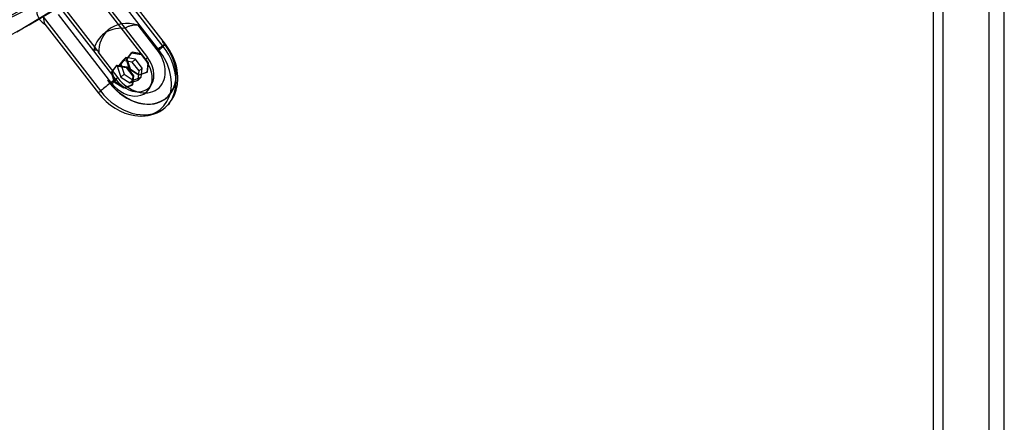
# Model space of a CAD drawing. Header units: millimetres. Extents: x -192 to 186, y -241 to 236.
# Tile 4 of 87: x 98 to 186, y -170 to -134. Entities that reach past the tile are written whole.
import ezdxf

# ---------------------------------------------------------------- set-up
doc = ezdxf.new("R2010")
doc.units = ezdxf.units.MM
doc.layers.add('MAIN-1', color=7, linetype='Continuous')
doc.layers.add('MAIN-2', color=7, linetype='Continuous')

msp = doc.modelspace()

# ---------------------------------------------------------------- linework, layer by layer
at = {"layer": 'MAIN-1'}
for p, q in [((186.195, -222.625), (186.195, 115.125)), ((180.695, 110.362), (180.695, -227.388)), ((179.829, 109.746), (179.829, -226.272)), ((106.327, -139.08), (106.785, -138.484)), ((106.611, -139.973), (106.327, -139.08)), ((106.835, -138.441), (106.785, -138.484)), ((106.785, -138.484), (107.639, -138.635)), ((106.835, -138.441), (107.689, -138.591)), ((107.689, -138.591), (107.639, -138.635)), ((107.639, -138.635), (108.247, -139.418)), ((107.689, -138.591), (108.297, -139.375)), ((107.423, -140.491), (106.611, -139.973)), ((108.247, -139.418), (108.15, -140.244)), ((108.297, -139.375), (108.2, -140.201)), ((108.297, -139.375), (108.247, -139.418)), ((108.15, -140.244), (107.423, -140.491)), ((108.2, -140.201), (108.15, -140.244))]:
    msp.add_line(p, q, dxfattribs=at)
for centre, major_axis, start_param, end_param in [((-40.5, -35.074), (-100.489, 116.035), -3.141592, -0.857072), ((-40.5, -35.074), (99.835, -115.279), 0, 2.284521), ((-0.5, -0.433), (106.054, -122.46), -0.325375, 0.713724)]:
    msp.add_ellipse(centre, major_axis=major_axis, ratio=0.75, start_param=start_param, end_param=end_param, dxfattribs=at)
at = {"layer": 'MAIN-2'}
for p, q in [((184.829, -221.942), (184.829, 114.076)), ((110.949, -136.758), (105.813, -130.139)), ((104.412, -131.136), (107.537, -135.162)), ((110.57, -137.073), (105.783, -130.905)), ((111.152, -136.555), (106.479, -130.532)), ((97.85, -135.447), (104.299, -131.536)), ((104.57, -131.768), (109.356, -137.936)), ((104.735, -137.155), (101.611, -133.129)), ((105.072, -137.124), (102.276, -133.521)), ((100.21, -134.125), (105.346, -140.744)), ((100.368, -134.757), (105.154, -140.925)), ((106.367, -140.062), (101.581, -133.894)), ((106.027, -135.292), (105.527, -135.725)), ((107.574, -135.132), (107.537, -135.162)), ((107.537, -135.162), (109.548, -137.755)), ((107.616, -135.103), (107.574, -135.132)), ((107.662, -135.074), (107.616, -135.103)), ((107.712, -135.046), (107.662, -135.074)), ((107.767, -135.019), (107.712, -135.046)), ((107.825, -134.993), (107.767, -135.019)), ((107.886, -134.969), (107.825, -134.993)), ((107.95, -134.948), (107.886, -134.969)), ((108.015, -134.928), (107.95, -134.948)), ((108.083, -134.911), (108.015, -134.928)), ((108.151, -134.896), (108.083, -134.911)), ((108.219, -134.884), (108.151, -134.896)), ((108.286, -134.874), (108.219, -134.884)), ((108.355, -134.867), (108.286, -134.874)), ((108.424, -134.862), (108.355, -134.867)), ((108.494, -134.86), (108.424, -134.862)), ((108.564, -134.86), (108.494, -134.86)), ((108.634, -134.863), (108.564, -134.86)), ((108.704, -134.868), (108.634, -134.863)), ((110.409, -137.065), (108.704, -134.868)), ((110.899, -136.334), (110.865, -136.293)), ((110.865, -136.293), (111.089, -136.582)), ((110.933, -136.375), (110.899, -136.334)), ((110.966, -136.416), (110.933, -136.375)), ((110.999, -136.457), (110.966, -136.416)), ((111.031, -136.498), (110.999, -136.457)), ((111.063, -136.538), (111.031, -136.498)), ((104.735, -137.155), (104.773, -137.125)), ((106.747, -139.748), (104.735, -137.155)), ((104.773, -137.125), (104.81, -137.099)), ((104.81, -137.099), (104.846, -137.079)), ((104.846, -137.079), (104.88, -137.064)), ((104.88, -137.064), (104.914, -137.055)), ((104.914, -137.055), (104.945, -137.053)), ((104.945, -137.053), (104.974, -137.056)), ((104.974, -137.056), (105.002, -137.066)), ((105.002, -137.066), (105.027, -137.08)), ((105.027, -137.08), (105.051, -137.1)), ((105.051, -137.1), (105.072, -137.125)), ((105.072, -137.125), (105.093, -137.155)), ((105.093, -137.155), (105.113, -137.19)), ((105.113, -137.19), (105.131, -137.23)), ((105.131, -137.23), (105.149, -137.274)), ((105.149, -137.274), (105.165, -137.322)), ((105.165, -137.322), (105.181, -137.374)), ((105.181, -137.374), (106.886, -139.571)), ((107.663, -137.923), (108.121, -137.327)), ((108.171, -137.284), (107.713, -137.88)), ((108.171, -137.284), (108.121, -137.327)), ((108.121, -137.327), (108.975, -137.478)), ((109.025, -137.434), (108.171, -137.284)), ((111.094, -136.578), (111.063, -136.538)), ((111.099, -136.574), (111.094, -136.578)), ((111.342, -136.814), (111.152, -136.555)), ((111.516, -137.082), (111.342, -136.814)), ((111.674, -137.36), (111.516, -137.082)), ((111.815, -137.644), (111.674, -137.36)), ((107.335, -138.008), (106.877, -138.604)), ((107.621, -137.76), (107.163, -138.356)), ((107.621, -137.76), (107.335, -138.008)), ((108.189, -138.158), (107.335, -138.008)), ((108.475, -137.911), (107.621, -137.76)), ((107.713, -137.88), (107.663, -137.923)), ((107.947, -138.816), (107.663, -137.923)), ((107.713, -137.88), (107.997, -138.773)), ((108.475, -137.911), (108.189, -138.158)), ((108.797, -138.941), (108.189, -138.158)), ((109.083, -138.694), (108.475, -137.911)), ((109.025, -137.434), (108.975, -137.478)), ((108.975, -137.478), (109.583, -138.261)), ((109.633, -138.218), (109.025, -137.434)), ((109.583, -138.261), (109.486, -139.087)), ((109.536, -139.044), (109.633, -138.218)), ((109.633, -138.218), (109.583, -138.261)), ((111.938, -137.937), (111.815, -137.644)), ((112.043, -138.233), (111.938, -137.937)), ((112.128, -138.537), (112.043, -138.233)), ((106.377, -139.037), (106.327, -139.08)), ((106.377, -139.037), (106.835, -138.441)), ((106.661, -139.93), (106.377, -139.037)), ((107.163, -138.356), (106.877, -138.604)), ((106.877, -138.604), (107.161, -139.497)), ((107.163, -138.356), (107.447, -139.249)), ((107.997, -138.773), (107.947, -138.816)), ((108.759, -139.334), (107.947, -138.816)), ((107.997, -138.773), (108.809, -139.291)), ((108.7, -139.768), (108.797, -138.941)), ((109.486, -139.087), (108.759, -139.334)), ((109.083, -138.694), (108.797, -138.941)), ((108.809, -139.291), (109.536, -139.044)), ((108.986, -139.52), (109.083, -138.694)), ((109.536, -139.044), (109.486, -139.087)), ((112.193, -138.84), (112.128, -138.537)), ((112.205, -138.909), (112.193, -138.84)), ((112.241, -139.184), (112.205, -138.909)), ((105.983, -139.766), (106.011, -139.811)), ((106.207, -140.055), (105.983, -139.766)), ((106.011, -139.811), (106.04, -139.855)), ((106.04, -139.855), (106.07, -139.899)), ((106.07, -139.899), (106.099, -139.942)), ((106.099, -139.942), (106.13, -139.984)), ((106.13, -139.984), (106.16, -140.025)), ((106.16, -140.025), (106.192, -140.066)), ((106.661, -139.93), (106.611, -139.973)), ((107.473, -140.448), (106.661, -139.93)), ((107.447, -139.249), (107.161, -139.497)), ((107.161, -139.497), (107.973, -140.015)), ((107.447, -139.249), (108.259, -139.767)), ((108.259, -139.767), (107.973, -140.015)), ((107.973, -140.015), (108.7, -139.768)), ((108.259, -139.767), (108.986, -139.52)), ((108.986, -139.52), (108.7, -139.768)), ((108.809, -139.291), (108.759, -139.334)), ((109.907, -140.07), (109.934, -139.978)), ((109.934, -139.978), (109.937, -139.962)), ((109.937, -139.962), (109.958, -139.855)), ((109.958, -139.855), (109.971, -139.735)), ((109.971, -139.735), (109.975, -139.609)), ((112.237, -140.069), (112.26, -139.766)), ((112.26, -139.455), (112.241, -139.184)), ((112.26, -139.766), (112.26, -139.455)), ((106.192, -140.066), (106.196, -140.062)), ((107.473, -140.448), (107.423, -140.491)), ((108.2, -140.201), (107.473, -140.448)), ((109.645, -140.48), (109.699, -140.429)), ((109.699, -140.429), (109.727, -140.398)), ((109.727, -140.398), (109.755, -140.365)), ((109.755, -140.365), (109.796, -140.306)), ((109.796, -140.306), (109.824, -140.259)), ((109.824, -140.259), (109.851, -140.208)), ((109.851, -140.208), (109.877, -140.152)), ((109.877, -140.152), (109.907, -140.07)), ((111.988, -141.032), (112.057, -140.853)), ((112.057, -140.853), (112.116, -140.668)), ((112.116, -140.668), (112.178, -140.421)), ((112.178, -140.421), (112.224, -140.165)), ((112.224, -140.165), (112.237, -140.069)), ((111.269, -141.344), (111.264, -141.348)), ((111.472, -141.877), (111.571, -141.755)), ((111.571, -141.755), (111.618, -141.692)), ((111.618, -141.692), (111.765, -141.472)), ((111.765, -141.472), (111.895, -141.237)), ((111.895, -141.237), (111.988, -141.032)), ((110.23, -142.758), (110.406, -142.683)), ((110.406, -142.683), (110.642, -142.563)), ((110.642, -142.563), (110.779, -142.48)), ((110.779, -142.48), (110.912, -142.391)), ((110.912, -142.391), (111.143, -142.21)), ((111.143, -142.21), (111.258, -142.105)), ((111.258, -142.105), (111.368, -141.994)), ((111.368, -141.994), (111.472, -141.877)), ((108.409, -142.947), (108.698, -142.978)), ((108.698, -142.978), (108.994, -142.988)), ((108.994, -142.988), (109.282, -142.975)), ((109.282, -142.975), (109.328, -142.971)), ((109.328, -142.971), (109.597, -142.934)), ((109.597, -142.934), (109.857, -142.878)), ((109.857, -142.878), (110.047, -142.823)), ((110.047, -142.823), (110.23, -142.758))]:
    msp.add_line(p, q, dxfattribs=at)
for centre, major_axis, ratio, start_param, end_param in [((0, 0), (-105.399, 121.705), 0.75, 0.713724, 3.855317), ((21.428, 18.557), (-100.334, 115.856), 0.75, 1.528136, 3.040905), ((17.028, 14.747), (-105.326, 121.62), 0.75, 1.526753, 3.042288), ((12.628, 10.936), (-110.317, 127.383), 0.75, 1.524823, 3.044218), ((8.228, 7.126), (-110.317, 127.383), 0.75, 1.524823, 3.044218), ((3.828, 3.315), (109.319, -126.231), 0.75, -1.617121, -0.097023), ((3.828, 3.315), (-110.317, 127.383), 0.75, 1.524823, 3.044218), ((-40.792, 23.706), (-194.106, -8.348), 0.985418, 1.748363, 2.376681), ((12.628, 10.936), (109.319, -126.231), 0.75, -0.916989, -0.097981), ((8.228, 7.126), (109.319, -126.231), 0.75, -0.886023, -0.097023), ((100.624, -133.874), (-0.749, 0.865), 0.75, 0.000079, 1.499123), ((100.624, -133.874), (-0.749, 0.865), 0.75, 1.499123, 2.022721), ((100.91, -133.627), (0.147, 1.482), 0.470085, 1.959628, 2.483227), ((108.648, -138.318), (2.621, -3.026), 0.75, 2.268319, 3.14168), ((108.648, -138.318), (2.621, -3.026), 0.75, -3.141505, -2.411666), ((108.148, -138.751), (-2.621, 3.026), 0.75, -0.679919, 0), ((108.148, -138.751), (-2.621, 3.026), 0.75, 0, 0.536572), ((108.648, -138.318), (2.621, -3.026), 0.75, 1.499123, 1.590633), ((110.249, -137.256), (-0.904, -0.701), 0.047367, 2.420134, 3.467331), ((108.148, -138.751), (-2.995, 3.458), 0.75, 1.499123, 4.640715), ((108.648, -138.318), (2.61, -3.013), 0.75, -1.64247, 1.499123), ((108.648, -138.318), (-1.883, 2.174), 0.75, 1.499123, 4.640715), ((107.862, -138.999), (-2.895, 3.343), 0.75, 2.42779, 4.640715), ((110.249, -137.256), (-0.904, -0.701), 0.047367, -2.799025, -1.785486), ((110.249, -137.256), (-0.904, -0.701), 0.047367, 1.896535, 2.420134), ((108.643, -138.322), (-2.621, 3.026), 0.75, -3.141514, -1.64247), ((108.648, -138.318), (2.621, -3.026), 0.75, 0.000079, 1.499123), ((110.249, -137.256), (-0.904, -0.701), 0.047367, -0.721459, -0.19786), ((107.862, -138.999), (1.598, -1.845), 0.75, 0.713724, 1.499123), ((108.148, -138.751), (1.498, -1.729), 0.75, 0.000079, 1.499123), ((108.648, -138.318), (2.621, -3.026), 0.75, -1.733981, -1.64247), ((106.046, -140.246), (-0.904, -0.701), 0.047367, -2.799025, -1.785486), ((107.862, -138.999), (1.598, -1.845), 0.75, -1.64247, 0.713724), ((106.046, -140.246), (-0.904, -0.701), 0.047367, 1.896535, 2.420134), ((108.148, -138.751), (1.498, -1.729), 0.75, -1.64247, 0.000079), ((106.046, -140.246), (-0.904, -0.701), 0.047367, -0.721459, -0.19786), ((107.862, -138.999), (-2.895, 3.343), 0.75, 1.499123, 2.42779), ((106.046, -140.246), (-0.904, -0.701), 0.047367, -1.768657, -0.721459), ((108.643, -138.322), (-2.621, 3.026), 0.75, 1.499123, 3.141672), ((108.648, -138.318), (2.621, -3.026), 0.75, -1.64247, 0.000079)]:
    msp.add_ellipse(centre, major_axis=major_axis, ratio=ratio, start_param=start_param, end_param=end_param, dxfattribs=at)

doc.saveas('drawing.dxf')
